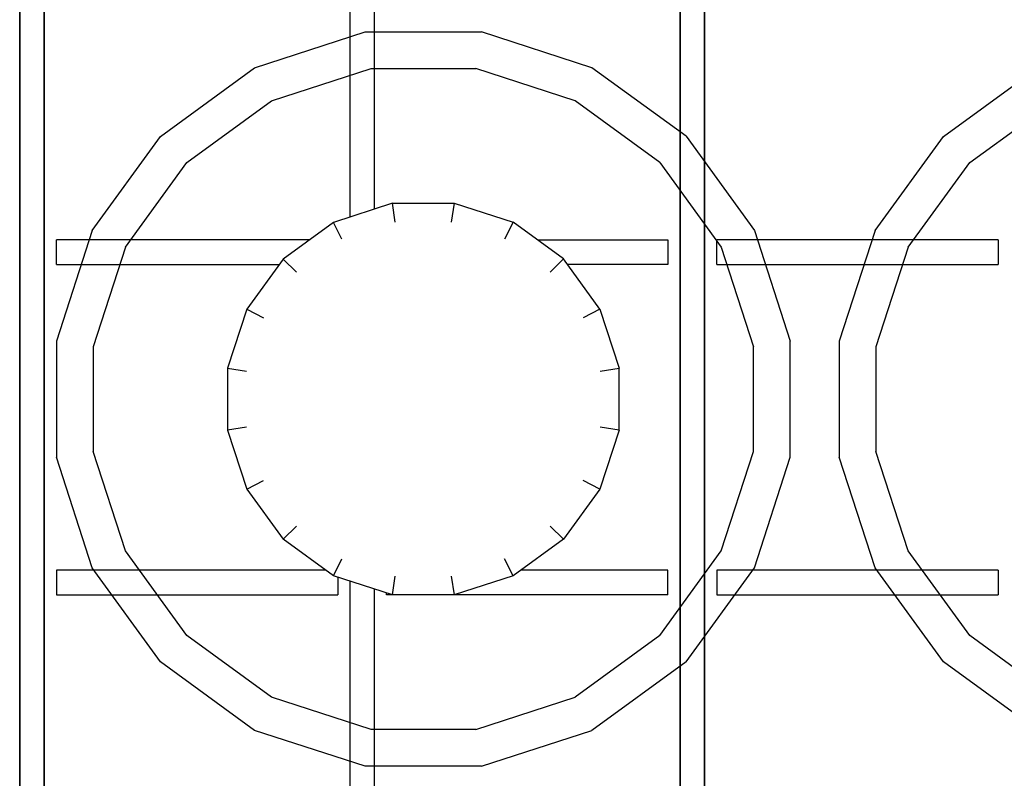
# Model space of a CAD drawing. Header units: millimetres. Extents: x 0 to 40100, y 0 to 29075.
# Tile 45 of 119: x 8805 to 8886, y 25412 to 25474. Entities that reach past the tile are written whole.
import ezdxf

# ---------------------------------------------------------------- set-up
doc = ezdxf.new("R2010")
doc.units = ezdxf.units.MM
doc.header["$MEASUREMENT"] = 0
doc.linetypes.add('AUSGEZOGEN', pattern=[0, 0])
doc.layers.get('0').update_dxf_attribs({"linetype": 'CONTINUOUS'})
doc.layers.add('ibmp_KT_Geräte-bauseits', color=7, linetype='AUSGEZOGEN', true_color=0x008000)
doc.styles.get("Standard").update_dxf_attribs({"font": 'TXT.SHX'})

# ---------------------------------------------------------------- blocks, each defined once
blk = doc.blocks.new('BLOCK_00415')
at = {"layer": 'ibmp_KT_Geräte-bauseits', "color": 0, "linetype": 'AUSGEZOGEN', "true_color": 0x000000}
for p, q in [((8805.1, 25725.1), (8805.1, 25347.1)), ((8807.1, 25347.1), (8807.1, 25725.1)), ((8859.1, 25725.1), (8859.1, 25347.1)), ((8861.1, 25347.1), (8861.1, 25725.1)), ((8832.1, 25490.22), (8832.1, 25457.96)), ((8834.1, 25458.62), (8834.1, 25489.58)), ((8824.31, 25470.16), (8833.35, 25473.1)), ((8833.35, 25473.1), (8842.85, 25473.1)), ((8851.89, 25470.16), (8842.85, 25473.1)), ((8816.62, 25464.56), (8824.31, 25470.16)), ((8825.69, 25467.46), (8833.83, 25470.1)), ((8833.83, 25470.1), (8842.38, 25470.1)), ((8850.51, 25467.46), (8842.38, 25470.1)), ((8859.58, 25464.58), (8851.89, 25470.16)), ((8880.62, 25464.56), (8888.31, 25470.16)), ((8818.77, 25462.42), (8825.69, 25467.46)), ((8857.43, 25462.44), (8850.51, 25467.46)), ((8882.77, 25462.42), (8889.69, 25467.46)), ((8859.58, 25464.58), (8865.17, 25456.88)), ((8811.03, 25456.88), (8816.62, 25464.56)), ((8875.03, 25456.88), (8880.62, 25464.56)), ((8813.74, 25455.5), (8818.77, 25462.42)), ((8857.43, 25462.44), (8862.46, 25455.5)), ((8877.74, 25455.5), (8882.77, 25462.42)), ((8835.57, 25459.1), (8830.75, 25457.52)), ((8835.81, 25457.56), (8835.57, 25459.1)), ((8835.57, 25459.1), (8840.63, 25459.1)), ((8840.63, 25459.1), (8840.39, 25457.56)), ((8840.63, 25459.1), (8845.45, 25457.54)), ((8830.75, 25457.52), (8826.64, 25454.54)), ((8831.45, 25456.16), (8830.75, 25457.52)), ((8845.45, 25457.54), (8844.75, 25456.16)), ((8849.56, 25454.56), (8845.45, 25457.54)), ((8811.03, 25456.88), (8808.1, 25447.84)), ((8865.17, 25456.88), (8868.1, 25447.84)), ((8875.03, 25456.88), (8872.1, 25447.84)), ((8808.1, 25454.1), (8808.1, 25456.1)), ((8828.78, 25456.1), (8808.1, 25456.1)), ((8847.44, 25456.1), (8858.1, 25456.1)), ((8858.1, 25456.1), (8858.1, 25454.1)), ((8862.1, 25454.1), (8862.1, 25456.1)), ((8885.1, 25456.1), (8862.1, 25456.1)), ((8885.1, 25456.1), (8885.1, 25454.1)), ((8813.74, 25455.5), (8811.1, 25447.36)), ((8862.46, 25455.5), (8865.1, 25447.36)), ((8877.74, 25455.5), (8875.1, 25447.36)), ((8826.64, 25454.54), (8823.66, 25450.44)), ((8826.64, 25454.54), (8827.73, 25453.46)), ((8849.56, 25454.56), (8848.47, 25453.46)), ((8852.54, 25450.44), (8849.56, 25454.56)), ((8808.1, 25454.1), (8826.31, 25454.1)), ((8858.1, 25454.1), (8849.89, 25454.1)), ((8862.1, 25454.1), (8885.1, 25454.1)), ((8823.66, 25450.44), (8822.1, 25445.62)), ((8823.66, 25450.44), (8825.04, 25449.74)), ((8852.54, 25450.44), (8851.16, 25449.74)), ((8852.54, 25450.44), (8854.1, 25445.62)), ((8808.1, 25447.84), (8808.1, 25438.34)), ((8868.1, 25438.34), (8868.1, 25447.84)), ((8872.1, 25447.84), (8872.1, 25438.34)), ((8811.1, 25447.36), (8811.1, 25438.82)), ((8865.1, 25438.82), (8865.1, 25447.36)), ((8875.1, 25447.36), (8875.1, 25438.82)), ((8822.1, 25445.62), (8823.63, 25445.38)), ((8822.1, 25445.62), (8822.1, 25440.56)), ((8852.57, 25445.38), (8854.1, 25445.62)), ((8854.1, 25440.56), (8854.1, 25445.62)), ((8823.63, 25440.8), (8822.1, 25440.56)), ((8822.1, 25440.56), (8823.67, 25435.74)), ((8854.1, 25440.56), (8852.54, 25435.74)), ((8854.1, 25440.56), (8852.57, 25440.8)), ((8813.74, 25430.68), (8811.1, 25438.82)), ((8862.46, 25430.68), (8865.1, 25438.82)), ((8877.74, 25430.68), (8875.1, 25438.82)), ((8811.03, 25429.3), (8808.1, 25438.34)), ((8865.17, 25429.3), (8868.1, 25438.34)), ((8875.03, 25429.3), (8872.1, 25438.34)), ((8823.67, 25435.74), (8825.04, 25436.44)), ((8852.54, 25435.74), (8851.16, 25436.44)), ((8823.67, 25435.74), (8826.65, 25431.64)), ((8852.54, 25435.74), (8849.56, 25431.64)), ((8826.65, 25431.64), (8827.74, 25432.72)), ((8848.47, 25432.72), (8849.56, 25431.64)), ((8830.75, 25428.66), (8826.65, 25431.64)), ((8849.56, 25431.64), (8845.45, 25428.66)), ((8813.75, 25430.68), (8813.74, 25430.68)), ((8818.77, 25423.76), (8813.74, 25430.68)), ((8830.75, 25428.66), (8831.45, 25430.04)), ((8845.45, 25428.66), (8844.75, 25430.04)), ((8857.43, 25423.76), (8862.46, 25430.68)), ((8877.75, 25430.68), (8877.74, 25430.68)), ((8882.77, 25423.76), (8877.74, 25430.68)), ((8811.04, 25429.3), (8811.03, 25429.3)), ((8816.62, 25421.62), (8811.03, 25429.3)), ((8859.58, 25421.62), (8865.17, 25429.3)), ((8875.04, 25429.3), (8875.03, 25429.3)), ((8880.62, 25421.62), (8875.03, 25429.3)), ((8808.1, 25429.1), (8808.1, 25427.1)), ((8830.14, 25429.1), (8808.1, 25429.1)), ((8835.57, 25427.1), (8830.75, 25428.66)), ((8831.1, 25428.54), (8831.1, 25427.1)), ((8835.57, 25427.1), (8835.81, 25428.62)), ((8840.39, 25428.62), (8840.63, 25427.1)), ((8845.45, 25428.66), (8840.63, 25427.1)), ((8858.1, 25429.1), (8846.06, 25429.1)), ((8858.1, 25427.1), (8858.1, 25429.1)), ((8862.1, 25429.1), (8862.1, 25427.1)), ((8885.1, 25429.1), (8862.1, 25429.1)), ((8885.1, 25429.1), (8885.1, 25427.1)), ((8832.1, 25428.22), (8832.1, 25395.96)), ((8834.1, 25396.62), (8834.1, 25427.58)), ((8808.1, 25427.1), (8831.1, 25427.1)), ((8835.1, 25427.1), (8835.1, 25427.24)), ((8858.1, 25427.1), (8835.1, 25427.1)), ((8862.1, 25427.1), (8885.1, 25427.1)), ((8818.77, 25423.76), (8818.78, 25423.76)), ((8825.69, 25418.72), (8818.77, 25423.76)), ((8857.43, 25423.76), (8850.51, 25418.72)), ((8882.77, 25423.76), (8882.78, 25423.76)), ((8889.69, 25418.72), (8882.77, 25423.76)), ((8816.62, 25421.62), (8816.63, 25421.62)), ((8824.31, 25416.02), (8816.62, 25421.62)), ((8859.58, 25421.62), (8851.89, 25416.02)), ((8880.62, 25421.62), (8880.63, 25421.62)), ((8888.31, 25416.02), (8880.62, 25421.62)), ((8833.83, 25416.1), (8825.69, 25418.72)), ((8842.38, 25416.1), (8850.51, 25418.72)), ((8833.35, 25413.1), (8824.31, 25416.02)), ((8842.38, 25416.1), (8833.83, 25416.1)), ((8842.85, 25413.1), (8851.89, 25416.02)), ((8842.85, 25413.1), (8833.35, 25413.1))]:
    blk.add_line(p, q, dxfattribs=at)
at = {"color": 0, "true_color": 0x000000}
blk.add_attdef('', (0, 0), '', height=1, dxfattribs=at)
blk = doc.blocks.new('BLOCK_00416')
at = {"layer": 'ibmp_KT_Geräte-bauseits', "color": 0, "linetype": 'AUSGEZOGEN', "true_color": 0x000000}
for p, q in [((8805.1, 25347.1), (8805.1, 25725.1)), ((8807.1, 25725.1), (8807.1, 25347.1)), ((8859.1, 25347.1), (8859.1, 25725.1)), ((8861.1, 25725.1), (8861.1, 25347.1)), ((8832.1, 25490.22), (8832.1, 25457.96)), ((8834.1, 25458.62), (8834.1, 25489.58)), ((8824.31, 25470.16), (8833.35, 25473.1)), ((8833.35, 25473.1), (8842.85, 25473.1)), ((8851.89, 25470.16), (8842.85, 25473.1)), ((8816.62, 25464.56), (8824.31, 25470.16)), ((8825.69, 25467.46), (8833.83, 25470.1)), ((8833.83, 25470.1), (8842.38, 25470.1)), ((8850.51, 25467.46), (8842.38, 25470.1)), ((8859.58, 25464.58), (8851.89, 25470.16)), ((8880.62, 25464.56), (8888.31, 25470.16)), ((8818.77, 25462.42), (8825.69, 25467.46)), ((8857.43, 25462.44), (8850.51, 25467.46)), ((8882.77, 25462.42), (8889.69, 25467.46)), ((8859.58, 25464.58), (8865.17, 25456.88)), ((8811.03, 25456.88), (8816.62, 25464.56)), ((8875.03, 25456.88), (8880.62, 25464.56)), ((8813.74, 25455.5), (8818.77, 25462.42)), ((8857.43, 25462.44), (8862.46, 25455.5)), ((8877.74, 25455.5), (8882.77, 25462.42)), ((8835.57, 25459.1), (8830.75, 25457.52)), ((8835.81, 25457.56), (8835.57, 25459.1)), ((8835.57, 25459.1), (8840.63, 25459.1)), ((8840.63, 25459.1), (8840.39, 25457.56)), ((8840.63, 25459.1), (8845.45, 25457.54)), ((8830.75, 25457.52), (8826.64, 25454.54)), ((8831.45, 25456.16), (8830.75, 25457.52)), ((8845.45, 25457.54), (8844.75, 25456.16)), ((8849.56, 25454.56), (8845.45, 25457.54)), ((8811.03, 25456.88), (8808.1, 25447.84)), ((8865.17, 25456.88), (8868.1, 25447.84)), ((8875.03, 25456.88), (8872.1, 25447.84)), ((8808.1, 25454.1), (8808.1, 25456.1)), ((8828.78, 25456.1), (8808.1, 25456.1)), ((8847.44, 25456.1), (8858.1, 25456.1)), ((8858.1, 25456.1), (8858.1, 25454.1)), ((8862.1, 25454.1), (8862.1, 25456.1)), ((8885.1, 25456.1), (8862.1, 25456.1)), ((8885.1, 25456.1), (8885.1, 25454.1)), ((8813.74, 25455.5), (8811.1, 25447.36)), ((8862.46, 25455.5), (8865.1, 25447.36)), ((8877.74, 25455.5), (8875.1, 25447.36)), ((8826.64, 25454.54), (8823.66, 25450.44)), ((8826.64, 25454.54), (8827.73, 25453.46)), ((8849.56, 25454.56), (8848.47, 25453.46)), ((8852.54, 25450.44), (8849.56, 25454.56)), ((8808.1, 25454.1), (8826.31, 25454.1)), ((8858.1, 25454.1), (8849.89, 25454.1)), ((8862.1, 25454.1), (8885.1, 25454.1)), ((8823.66, 25450.44), (8822.1, 25445.62)), ((8823.66, 25450.44), (8825.04, 25449.74)), ((8852.54, 25450.44), (8851.16, 25449.74)), ((8852.54, 25450.44), (8854.1, 25445.62)), ((8808.1, 25447.84), (8808.1, 25438.34)), ((8868.1, 25438.34), (8868.1, 25447.84)), ((8872.1, 25447.84), (8872.1, 25438.34)), ((8811.1, 25447.36), (8811.1, 25438.82)), ((8865.1, 25438.82), (8865.1, 25447.36)), ((8875.1, 25447.36), (8875.1, 25438.82)), ((8822.1, 25445.62), (8823.63, 25445.38)), ((8822.1, 25445.62), (8822.1, 25440.56)), ((8852.57, 25445.38), (8854.1, 25445.62)), ((8854.1, 25440.56), (8854.1, 25445.62)), ((8823.63, 25440.8), (8822.1, 25440.56)), ((8822.1, 25440.56), (8823.67, 25435.74)), ((8854.1, 25440.56), (8852.54, 25435.74)), ((8854.1, 25440.56), (8852.57, 25440.8)), ((8813.74, 25430.68), (8811.1, 25438.82)), ((8862.46, 25430.68), (8865.1, 25438.82)), ((8877.74, 25430.68), (8875.1, 25438.82)), ((8811.03, 25429.3), (8808.1, 25438.34)), ((8865.17, 25429.3), (8868.1, 25438.34)), ((8875.03, 25429.3), (8872.1, 25438.34)), ((8823.67, 25435.74), (8825.04, 25436.44)), ((8852.54, 25435.74), (8851.16, 25436.44)), ((8823.67, 25435.74), (8826.65, 25431.64)), ((8852.54, 25435.74), (8849.56, 25431.64)), ((8826.65, 25431.64), (8827.74, 25432.72)), ((8848.47, 25432.72), (8849.56, 25431.64)), ((8830.75, 25428.66), (8826.65, 25431.64)), ((8849.56, 25431.64), (8845.45, 25428.66)), ((8813.75, 25430.68), (8813.74, 25430.68)), ((8818.77, 25423.76), (8813.74, 25430.68)), ((8830.75, 25428.66), (8831.45, 25430.04)), ((8845.45, 25428.66), (8844.75, 25430.04)), ((8857.43, 25423.76), (8862.46, 25430.68)), ((8877.75, 25430.68), (8877.74, 25430.68)), ((8882.77, 25423.76), (8877.74, 25430.68)), ((8811.04, 25429.3), (8811.03, 25429.3)), ((8816.62, 25421.62), (8811.03, 25429.3)), ((8859.58, 25421.62), (8865.17, 25429.3)), ((8875.04, 25429.3), (8875.03, 25429.3)), ((8880.62, 25421.62), (8875.03, 25429.3)), ((8808.1, 25429.1), (8808.1, 25427.1)), ((8830.14, 25429.1), (8808.1, 25429.1)), ((8835.57, 25427.1), (8830.75, 25428.66)), ((8831.1, 25428.54), (8831.1, 25427.1)), ((8835.57, 25427.1), (8835.81, 25428.62)), ((8840.39, 25428.62), (8840.63, 25427.1)), ((8845.45, 25428.66), (8840.63, 25427.1)), ((8858.1, 25429.1), (8846.06, 25429.1)), ((8858.1, 25427.1), (8858.1, 25429.1)), ((8862.1, 25429.1), (8862.1, 25427.1)), ((8885.1, 25429.1), (8862.1, 25429.1)), ((8885.1, 25429.1), (8885.1, 25427.1)), ((8832.1, 25428.22), (8832.1, 25395.96)), ((8834.1, 25396.62), (8834.1, 25427.58)), ((8808.1, 25427.1), (8831.1, 25427.1)), ((8835.1, 25427.1), (8835.1, 25427.24)), ((8858.1, 25427.1), (8835.1, 25427.1)), ((8862.1, 25427.1), (8885.1, 25427.1)), ((8818.77, 25423.76), (8818.78, 25423.76)), ((8825.69, 25418.72), (8818.77, 25423.76)), ((8857.43, 25423.76), (8850.51, 25418.72)), ((8882.77, 25423.76), (8882.78, 25423.76)), ((8889.69, 25418.72), (8882.77, 25423.76)), ((8816.62, 25421.62), (8816.63, 25421.62)), ((8824.31, 25416.02), (8816.62, 25421.62)), ((8859.58, 25421.62), (8851.89, 25416.02)), ((8880.62, 25421.62), (8880.63, 25421.62)), ((8888.31, 25416.02), (8880.62, 25421.62)), ((8833.83, 25416.1), (8825.69, 25418.72)), ((8842.38, 25416.1), (8850.51, 25418.72)), ((8833.35, 25413.1), (8824.31, 25416.02)), ((8842.38, 25416.1), (8833.83, 25416.1)), ((8842.85, 25413.1), (8851.89, 25416.02)), ((8842.85, 25413.1), (8833.35, 25413.1))]:
    blk.add_line(p, q, dxfattribs=at)
at = {"color": 0, "true_color": 0x000000}
blk.add_attdef('', (0, 0), '', height=1, dxfattribs=at)
blk = doc.blocks.new('BLOCK_00417')
at = {"layer": 'ibmp_KT_Geräte-bauseits', "color": 0, "linetype": 'AUSGEZOGEN', "true_color": 0x000000}
for p, q in [((8805.1, 25347.1), (8805.1, 25725.1)), ((8807.1, 25725.1), (8807.1, 25347.1)), ((8859.1, 25347.1), (8859.1, 25725.1)), ((8861.1, 25725.1), (8861.1, 25347.1)), ((8832.1, 25490.22), (8832.1, 25457.96)), ((8834.1, 25458.62), (8834.1, 25489.58)), ((8824.31, 25470.16), (8833.35, 25473.1)), ((8833.35, 25473.1), (8842.85, 25473.1)), ((8851.89, 25470.16), (8842.85, 25473.1)), ((8816.62, 25464.56), (8824.31, 25470.16)), ((8825.69, 25467.46), (8833.83, 25470.1)), ((8833.83, 25470.1), (8842.38, 25470.1)), ((8850.51, 25467.46), (8842.38, 25470.1)), ((8859.58, 25464.58), (8851.89, 25470.16)), ((8880.62, 25464.56), (8888.31, 25470.16)), ((8818.77, 25462.42), (8825.69, 25467.46)), ((8857.43, 25462.44), (8850.51, 25467.46)), ((8882.77, 25462.42), (8889.69, 25467.46)), ((8859.58, 25464.58), (8865.17, 25456.88)), ((8811.03, 25456.88), (8816.62, 25464.56)), ((8875.03, 25456.88), (8880.62, 25464.56)), ((8813.74, 25455.5), (8818.77, 25462.42)), ((8857.43, 25462.44), (8862.46, 25455.5)), ((8877.74, 25455.5), (8882.77, 25462.42)), ((8835.57, 25459.1), (8830.75, 25457.52)), ((8835.81, 25457.56), (8835.57, 25459.1)), ((8835.57, 25459.1), (8840.63, 25459.1)), ((8840.63, 25459.1), (8840.39, 25457.56)), ((8840.63, 25459.1), (8845.45, 25457.54)), ((8830.75, 25457.52), (8826.64, 25454.54)), ((8831.45, 25456.16), (8830.75, 25457.52)), ((8845.45, 25457.54), (8844.75, 25456.16)), ((8849.56, 25454.56), (8845.45, 25457.54)), ((8811.03, 25456.88), (8808.1, 25447.84)), ((8865.17, 25456.88), (8868.1, 25447.84)), ((8875.03, 25456.88), (8872.1, 25447.84)), ((8808.1, 25454.1), (8808.1, 25456.1)), ((8828.78, 25456.1), (8808.1, 25456.1)), ((8847.44, 25456.1), (8858.1, 25456.1)), ((8858.1, 25456.1), (8858.1, 25454.1)), ((8862.1, 25454.1), (8862.1, 25456.1)), ((8885.1, 25456.1), (8862.1, 25456.1)), ((8885.1, 25456.1), (8885.1, 25454.1)), ((8813.74, 25455.5), (8811.1, 25447.36)), ((8862.46, 25455.5), (8865.1, 25447.36)), ((8877.74, 25455.5), (8875.1, 25447.36)), ((8826.64, 25454.54), (8823.66, 25450.44)), ((8826.64, 25454.54), (8827.73, 25453.46)), ((8849.56, 25454.56), (8848.47, 25453.46)), ((8852.54, 25450.44), (8849.56, 25454.56)), ((8808.1, 25454.1), (8826.31, 25454.1)), ((8858.1, 25454.1), (8849.89, 25454.1)), ((8862.1, 25454.1), (8885.1, 25454.1)), ((8823.66, 25450.44), (8822.1, 25445.62)), ((8823.66, 25450.44), (8825.04, 25449.74)), ((8852.54, 25450.44), (8851.16, 25449.74)), ((8852.54, 25450.44), (8854.1, 25445.62)), ((8808.1, 25447.84), (8808.1, 25438.34)), ((8868.1, 25438.34), (8868.1, 25447.84)), ((8872.1, 25447.84), (8872.1, 25438.34)), ((8811.1, 25447.36), (8811.1, 25438.82)), ((8865.1, 25438.82), (8865.1, 25447.36)), ((8875.1, 25447.36), (8875.1, 25438.82)), ((8822.1, 25445.62), (8823.63, 25445.38)), ((8822.1, 25445.62), (8822.1, 25440.56)), ((8852.57, 25445.38), (8854.1, 25445.62)), ((8854.1, 25440.56), (8854.1, 25445.62)), ((8823.63, 25440.8), (8822.1, 25440.56)), ((8822.1, 25440.56), (8823.67, 25435.74)), ((8854.1, 25440.56), (8852.54, 25435.74)), ((8854.1, 25440.56), (8852.57, 25440.8)), ((8813.74, 25430.68), (8811.1, 25438.82)), ((8862.46, 25430.68), (8865.1, 25438.82)), ((8877.74, 25430.68), (8875.1, 25438.82)), ((8811.03, 25429.3), (8808.1, 25438.34)), ((8865.17, 25429.3), (8868.1, 25438.34)), ((8875.03, 25429.3), (8872.1, 25438.34)), ((8823.67, 25435.74), (8825.04, 25436.44)), ((8852.54, 25435.74), (8851.16, 25436.44)), ((8823.67, 25435.74), (8826.65, 25431.64)), ((8852.54, 25435.74), (8849.56, 25431.64)), ((8826.65, 25431.64), (8827.74, 25432.72)), ((8848.47, 25432.72), (8849.56, 25431.64)), ((8830.75, 25428.66), (8826.65, 25431.64)), ((8849.56, 25431.64), (8845.45, 25428.66)), ((8813.75, 25430.68), (8813.74, 25430.68)), ((8818.77, 25423.76), (8813.74, 25430.68)), ((8830.75, 25428.66), (8831.45, 25430.04)), ((8845.45, 25428.66), (8844.75, 25430.04)), ((8857.43, 25423.76), (8862.46, 25430.68)), ((8877.75, 25430.68), (8877.74, 25430.68)), ((8882.77, 25423.76), (8877.74, 25430.68)), ((8811.04, 25429.3), (8811.03, 25429.3)), ((8816.62, 25421.62), (8811.03, 25429.3)), ((8859.58, 25421.62), (8865.17, 25429.3)), ((8875.04, 25429.3), (8875.03, 25429.3)), ((8880.62, 25421.62), (8875.03, 25429.3)), ((8808.1, 25429.1), (8808.1, 25427.1)), ((8830.14, 25429.1), (8808.1, 25429.1)), ((8835.57, 25427.1), (8830.75, 25428.66)), ((8831.1, 25428.54), (8831.1, 25427.1)), ((8835.57, 25427.1), (8835.81, 25428.62)), ((8840.39, 25428.62), (8840.63, 25427.1)), ((8845.45, 25428.66), (8840.63, 25427.1)), ((8858.1, 25429.1), (8846.06, 25429.1)), ((8858.1, 25427.1), (8858.1, 25429.1)), ((8862.1, 25429.1), (8862.1, 25427.1)), ((8885.1, 25429.1), (8862.1, 25429.1)), ((8885.1, 25429.1), (8885.1, 25427.1)), ((8832.1, 25428.22), (8832.1, 25395.96)), ((8834.1, 25396.62), (8834.1, 25427.58)), ((8808.1, 25427.1), (8831.1, 25427.1)), ((8835.1, 25427.1), (8835.1, 25427.24)), ((8858.1, 25427.1), (8835.1, 25427.1)), ((8862.1, 25427.1), (8885.1, 25427.1)), ((8818.77, 25423.76), (8818.78, 25423.76)), ((8825.69, 25418.72), (8818.77, 25423.76)), ((8857.43, 25423.76), (8850.51, 25418.72)), ((8882.77, 25423.76), (8882.78, 25423.76)), ((8889.69, 25418.72), (8882.77, 25423.76)), ((8816.62, 25421.62), (8816.63, 25421.62)), ((8824.31, 25416.02), (8816.62, 25421.62)), ((8859.58, 25421.62), (8851.89, 25416.02)), ((8880.62, 25421.62), (8880.63, 25421.62)), ((8888.31, 25416.02), (8880.62, 25421.62)), ((8833.83, 25416.1), (8825.69, 25418.72)), ((8842.38, 25416.1), (8850.51, 25418.72)), ((8833.35, 25413.1), (8824.31, 25416.02)), ((8842.38, 25416.1), (8833.83, 25416.1)), ((8842.85, 25413.1), (8851.89, 25416.02)), ((8842.85, 25413.1), (8833.35, 25413.1))]:
    blk.add_line(p, q, dxfattribs=at)
at = {"color": 0, "true_color": 0x000000}
blk.add_attdef('', (0, 0), '', height=1, dxfattribs=at)
blk = doc.blocks.new('BLOCK_00418')
at = {"layer": 'ibmp_KT_Geräte-bauseits', "color": 0, "linetype": 'AUSGEZOGEN', "true_color": 0x000000}
for p, q in [((8805.1, 25347.1), (8805.1, 25725.1)), ((8807.1, 25725.1), (8807.1, 25347.1)), ((8859.1, 25347.1), (8859.1, 25725.1)), ((8861.1, 25725.1), (8861.1, 25347.1)), ((8832.1, 25490.22), (8832.1, 25457.96)), ((8834.1, 25458.62), (8834.1, 25489.58)), ((8824.31, 25470.16), (8833.35, 25473.1)), ((8833.35, 25473.1), (8842.85, 25473.1)), ((8851.89, 25470.16), (8842.85, 25473.1)), ((8816.62, 25464.56), (8824.31, 25470.16)), ((8825.69, 25467.46), (8833.83, 25470.1)), ((8833.83, 25470.1), (8842.38, 25470.1)), ((8850.51, 25467.46), (8842.38, 25470.1)), ((8859.58, 25464.58), (8851.89, 25470.16)), ((8880.62, 25464.56), (8888.31, 25470.16)), ((8818.77, 25462.42), (8825.69, 25467.46)), ((8857.43, 25462.44), (8850.51, 25467.46)), ((8882.77, 25462.42), (8889.69, 25467.46)), ((8859.58, 25464.58), (8865.17, 25456.88)), ((8811.03, 25456.88), (8816.62, 25464.56)), ((8875.03, 25456.88), (8880.62, 25464.56)), ((8813.74, 25455.5), (8818.77, 25462.42)), ((8857.43, 25462.44), (8862.46, 25455.5)), ((8877.74, 25455.5), (8882.77, 25462.42)), ((8835.57, 25459.1), (8830.75, 25457.52)), ((8835.81, 25457.56), (8835.57, 25459.1)), ((8835.57, 25459.1), (8840.63, 25459.1)), ((8840.63, 25459.1), (8840.39, 25457.56)), ((8840.63, 25459.1), (8845.45, 25457.54)), ((8830.75, 25457.52), (8826.64, 25454.54)), ((8831.45, 25456.16), (8830.75, 25457.52)), ((8845.45, 25457.54), (8844.75, 25456.16)), ((8849.56, 25454.56), (8845.45, 25457.54)), ((8811.03, 25456.88), (8808.1, 25447.84)), ((8865.17, 25456.88), (8868.1, 25447.84)), ((8875.03, 25456.88), (8872.1, 25447.84)), ((8808.1, 25454.1), (8808.1, 25456.1)), ((8828.78, 25456.1), (8808.1, 25456.1)), ((8847.44, 25456.1), (8858.1, 25456.1)), ((8858.1, 25456.1), (8858.1, 25454.1)), ((8862.1, 25454.1), (8862.1, 25456.1)), ((8885.1, 25456.1), (8862.1, 25456.1)), ((8885.1, 25456.1), (8885.1, 25454.1)), ((8813.74, 25455.5), (8811.1, 25447.36)), ((8862.46, 25455.5), (8865.1, 25447.36)), ((8877.74, 25455.5), (8875.1, 25447.36)), ((8826.64, 25454.54), (8823.66, 25450.44)), ((8826.64, 25454.54), (8827.73, 25453.46)), ((8849.56, 25454.56), (8848.47, 25453.46)), ((8852.54, 25450.44), (8849.56, 25454.56)), ((8808.1, 25454.1), (8826.31, 25454.1)), ((8858.1, 25454.1), (8849.89, 25454.1)), ((8862.1, 25454.1), (8885.1, 25454.1)), ((8823.66, 25450.44), (8822.1, 25445.62)), ((8823.66, 25450.44), (8825.04, 25449.74)), ((8852.54, 25450.44), (8851.16, 25449.74)), ((8852.54, 25450.44), (8854.1, 25445.62)), ((8808.1, 25447.84), (8808.1, 25438.34)), ((8868.1, 25438.34), (8868.1, 25447.84)), ((8872.1, 25447.84), (8872.1, 25438.34)), ((8811.1, 25447.36), (8811.1, 25438.82)), ((8865.1, 25438.82), (8865.1, 25447.36)), ((8875.1, 25447.36), (8875.1, 25438.82)), ((8822.1, 25445.62), (8823.63, 25445.38)), ((8822.1, 25445.62), (8822.1, 25440.56)), ((8852.57, 25445.38), (8854.1, 25445.62)), ((8854.1, 25440.56), (8854.1, 25445.62)), ((8823.63, 25440.8), (8822.1, 25440.56)), ((8822.1, 25440.56), (8823.67, 25435.74)), ((8854.1, 25440.56), (8852.54, 25435.74)), ((8854.1, 25440.56), (8852.57, 25440.8)), ((8813.74, 25430.68), (8811.1, 25438.82)), ((8862.46, 25430.68), (8865.1, 25438.82)), ((8877.74, 25430.68), (8875.1, 25438.82)), ((8811.03, 25429.3), (8808.1, 25438.34)), ((8865.17, 25429.3), (8868.1, 25438.34)), ((8875.03, 25429.3), (8872.1, 25438.34)), ((8823.67, 25435.74), (8825.04, 25436.44)), ((8852.54, 25435.74), (8851.16, 25436.44)), ((8823.67, 25435.74), (8826.65, 25431.64)), ((8852.54, 25435.74), (8849.56, 25431.64)), ((8826.65, 25431.64), (8827.74, 25432.72)), ((8848.47, 25432.72), (8849.56, 25431.64)), ((8830.75, 25428.66), (8826.65, 25431.64)), ((8849.56, 25431.64), (8845.45, 25428.66)), ((8813.75, 25430.68), (8813.74, 25430.68)), ((8818.77, 25423.76), (8813.74, 25430.68)), ((8830.75, 25428.66), (8831.45, 25430.04)), ((8845.45, 25428.66), (8844.75, 25430.04)), ((8857.43, 25423.76), (8862.46, 25430.68)), ((8877.75, 25430.68), (8877.74, 25430.68)), ((8882.77, 25423.76), (8877.74, 25430.68)), ((8811.04, 25429.3), (8811.03, 25429.3)), ((8816.62, 25421.62), (8811.03, 25429.3)), ((8859.58, 25421.62), (8865.17, 25429.3)), ((8875.04, 25429.3), (8875.03, 25429.3)), ((8880.62, 25421.62), (8875.03, 25429.3)), ((8808.1, 25429.1), (8808.1, 25427.1)), ((8830.14, 25429.1), (8808.1, 25429.1)), ((8835.57, 25427.1), (8830.75, 25428.66)), ((8831.1, 25428.54), (8831.1, 25427.1)), ((8835.57, 25427.1), (8835.81, 25428.62)), ((8840.39, 25428.62), (8840.63, 25427.1)), ((8845.45, 25428.66), (8840.63, 25427.1)), ((8858.1, 25429.1), (8846.06, 25429.1)), ((8858.1, 25427.1), (8858.1, 25429.1)), ((8862.1, 25429.1), (8862.1, 25427.1)), ((8885.1, 25429.1), (8862.1, 25429.1)), ((8885.1, 25429.1), (8885.1, 25427.1)), ((8832.1, 25428.22), (8832.1, 25395.96)), ((8834.1, 25396.62), (8834.1, 25427.58)), ((8808.1, 25427.1), (8831.1, 25427.1)), ((8835.1, 25427.1), (8835.1, 25427.24)), ((8858.1, 25427.1), (8835.1, 25427.1)), ((8862.1, 25427.1), (8885.1, 25427.1)), ((8818.77, 25423.76), (8818.78, 25423.76)), ((8825.69, 25418.72), (8818.77, 25423.76)), ((8857.43, 25423.76), (8850.51, 25418.72)), ((8882.77, 25423.76), (8882.78, 25423.76)), ((8889.69, 25418.72), (8882.77, 25423.76)), ((8816.62, 25421.62), (8816.63, 25421.62)), ((8824.31, 25416.02), (8816.62, 25421.62)), ((8859.58, 25421.62), (8851.89, 25416.02)), ((8880.62, 25421.62), (8880.63, 25421.62)), ((8888.31, 25416.02), (8880.62, 25421.62)), ((8833.83, 25416.1), (8825.69, 25418.72)), ((8842.38, 25416.1), (8850.51, 25418.72)), ((8833.35, 25413.1), (8824.31, 25416.02)), ((8842.38, 25416.1), (8833.83, 25416.1)), ((8842.85, 25413.1), (8851.89, 25416.02)), ((8842.85, 25413.1), (8833.35, 25413.1))]:
    blk.add_line(p, q, dxfattribs=at)
at = {"color": 0, "true_color": 0x000000}
blk.add_attdef('', (0, 0), '', height=1, dxfattribs=at)
blk = doc.blocks.new('BLOCK_00419')
at = {"layer": 'ibmp_KT_Geräte-bauseits', "color": 0, "linetype": 'AUSGEZOGEN', "true_color": 0x000000}
for p, q in [((8805.1, 25347.1), (8805.1, 25725.1)), ((8807.1, 25725.1), (8807.1, 25347.1)), ((8859.1, 25347.1), (8859.1, 25725.1)), ((8861.1, 25725.1), (8861.1, 25347.1)), ((8832.1, 25490.22), (8832.1, 25457.96)), ((8834.1, 25458.62), (8834.1, 25489.58)), ((8824.31, 25470.16), (8833.35, 25473.1)), ((8833.35, 25473.1), (8842.85, 25473.1)), ((8851.89, 25470.16), (8842.85, 25473.1)), ((8816.62, 25464.56), (8824.31, 25470.16)), ((8825.69, 25467.46), (8833.83, 25470.1)), ((8833.83, 25470.1), (8842.38, 25470.1)), ((8850.51, 25467.46), (8842.38, 25470.1)), ((8859.58, 25464.58), (8851.89, 25470.16)), ((8880.62, 25464.56), (8888.31, 25470.16)), ((8818.77, 25462.42), (8825.69, 25467.46)), ((8857.43, 25462.44), (8850.51, 25467.46)), ((8882.77, 25462.42), (8889.69, 25467.46)), ((8859.58, 25464.58), (8865.17, 25456.88)), ((8811.03, 25456.88), (8816.62, 25464.56)), ((8875.03, 25456.88), (8880.62, 25464.56)), ((8813.74, 25455.5), (8818.77, 25462.42)), ((8857.43, 25462.44), (8862.46, 25455.5)), ((8877.74, 25455.5), (8882.77, 25462.42)), ((8835.57, 25459.1), (8830.75, 25457.52)), ((8835.81, 25457.56), (8835.57, 25459.1)), ((8835.57, 25459.1), (8840.63, 25459.1)), ((8840.63, 25459.1), (8840.39, 25457.56)), ((8840.63, 25459.1), (8845.45, 25457.54)), ((8830.75, 25457.52), (8826.64, 25454.54)), ((8831.45, 25456.16), (8830.75, 25457.52)), ((8845.45, 25457.54), (8844.75, 25456.16)), ((8849.56, 25454.56), (8845.45, 25457.54)), ((8811.03, 25456.88), (8808.1, 25447.84)), ((8865.17, 25456.88), (8868.1, 25447.84)), ((8875.03, 25456.88), (8872.1, 25447.84)), ((8808.1, 25454.1), (8808.1, 25456.1)), ((8828.78, 25456.1), (8808.1, 25456.1)), ((8847.44, 25456.1), (8858.1, 25456.1)), ((8858.1, 25456.1), (8858.1, 25454.1)), ((8862.1, 25454.1), (8862.1, 25456.1)), ((8885.1, 25456.1), (8862.1, 25456.1)), ((8885.1, 25456.1), (8885.1, 25454.1)), ((8813.74, 25455.5), (8811.1, 25447.36)), ((8862.46, 25455.5), (8865.1, 25447.36)), ((8877.74, 25455.5), (8875.1, 25447.36)), ((8826.64, 25454.54), (8823.66, 25450.44)), ((8826.64, 25454.54), (8827.73, 25453.46)), ((8849.56, 25454.56), (8848.47, 25453.46)), ((8852.54, 25450.44), (8849.56, 25454.56)), ((8808.1, 25454.1), (8826.31, 25454.1)), ((8858.1, 25454.1), (8849.89, 25454.1)), ((8862.1, 25454.1), (8885.1, 25454.1)), ((8823.66, 25450.44), (8822.1, 25445.62)), ((8823.66, 25450.44), (8825.04, 25449.74)), ((8852.54, 25450.44), (8851.16, 25449.74)), ((8852.54, 25450.44), (8854.1, 25445.62)), ((8808.1, 25447.84), (8808.1, 25438.34)), ((8868.1, 25438.34), (8868.1, 25447.84)), ((8872.1, 25447.84), (8872.1, 25438.34)), ((8811.1, 25447.36), (8811.1, 25438.82)), ((8865.1, 25438.82), (8865.1, 25447.36)), ((8875.1, 25447.36), (8875.1, 25438.82)), ((8822.1, 25445.62), (8823.63, 25445.38)), ((8822.1, 25445.62), (8822.1, 25440.56)), ((8852.57, 25445.38), (8854.1, 25445.62)), ((8854.1, 25440.56), (8854.1, 25445.62)), ((8823.63, 25440.8), (8822.1, 25440.56)), ((8822.1, 25440.56), (8823.67, 25435.74)), ((8854.1, 25440.56), (8852.54, 25435.74)), ((8854.1, 25440.56), (8852.57, 25440.8)), ((8813.74, 25430.68), (8811.1, 25438.82)), ((8862.46, 25430.68), (8865.1, 25438.82)), ((8877.74, 25430.68), (8875.1, 25438.82)), ((8811.03, 25429.3), (8808.1, 25438.34)), ((8865.17, 25429.3), (8868.1, 25438.34)), ((8875.03, 25429.3), (8872.1, 25438.34)), ((8823.67, 25435.74), (8825.04, 25436.44)), ((8852.54, 25435.74), (8851.16, 25436.44)), ((8823.67, 25435.74), (8826.65, 25431.64)), ((8852.54, 25435.74), (8849.56, 25431.64)), ((8826.65, 25431.64), (8827.74, 25432.72)), ((8848.47, 25432.72), (8849.56, 25431.64)), ((8830.75, 25428.66), (8826.65, 25431.64)), ((8849.56, 25431.64), (8845.45, 25428.66)), ((8813.75, 25430.68), (8813.74, 25430.68)), ((8818.77, 25423.76), (8813.74, 25430.68)), ((8830.75, 25428.66), (8831.45, 25430.04)), ((8845.45, 25428.66), (8844.75, 25430.04)), ((8857.43, 25423.76), (8862.46, 25430.68)), ((8877.75, 25430.68), (8877.74, 25430.68)), ((8882.77, 25423.76), (8877.74, 25430.68)), ((8811.04, 25429.3), (8811.03, 25429.3)), ((8816.62, 25421.62), (8811.03, 25429.3)), ((8859.58, 25421.62), (8865.17, 25429.3)), ((8875.04, 25429.3), (8875.03, 25429.3)), ((8880.62, 25421.62), (8875.03, 25429.3)), ((8808.1, 25429.1), (8808.1, 25427.1)), ((8830.14, 25429.1), (8808.1, 25429.1)), ((8835.57, 25427.1), (8830.75, 25428.66)), ((8831.1, 25428.54), (8831.1, 25427.1)), ((8835.57, 25427.1), (8835.81, 25428.62)), ((8840.39, 25428.62), (8840.63, 25427.1)), ((8845.45, 25428.66), (8840.63, 25427.1)), ((8858.1, 25429.1), (8846.06, 25429.1)), ((8858.1, 25427.1), (8858.1, 25429.1)), ((8862.1, 25429.1), (8862.1, 25427.1)), ((8885.1, 25429.1), (8862.1, 25429.1)), ((8885.1, 25429.1), (8885.1, 25427.1)), ((8832.1, 25428.22), (8832.1, 25395.96)), ((8834.1, 25396.62), (8834.1, 25427.58)), ((8808.1, 25427.1), (8831.1, 25427.1)), ((8835.1, 25427.1), (8835.1, 25427.24)), ((8858.1, 25427.1), (8835.1, 25427.1)), ((8862.1, 25427.1), (8885.1, 25427.1)), ((8818.77, 25423.76), (8818.78, 25423.76)), ((8825.69, 25418.72), (8818.77, 25423.76)), ((8857.43, 25423.76), (8850.51, 25418.72)), ((8882.77, 25423.76), (8882.78, 25423.76)), ((8889.69, 25418.72), (8882.77, 25423.76)), ((8816.62, 25421.62), (8816.63, 25421.62)), ((8824.31, 25416.02), (8816.62, 25421.62)), ((8859.58, 25421.62), (8851.89, 25416.02)), ((8880.62, 25421.62), (8880.63, 25421.62)), ((8888.31, 25416.02), (8880.62, 25421.62)), ((8833.83, 25416.1), (8825.69, 25418.72)), ((8842.38, 25416.1), (8850.51, 25418.72)), ((8833.35, 25413.1), (8824.31, 25416.02)), ((8842.38, 25416.1), (8833.83, 25416.1)), ((8842.85, 25413.1), (8851.89, 25416.02)), ((8842.85, 25413.1), (8833.35, 25413.1))]:
    blk.add_line(p, q, dxfattribs=at)
at = {"color": 0, "true_color": 0x000000}
blk.add_attdef('', (0, 0), '', height=1, dxfattribs=at)

msp = doc.modelspace()

# ---------------------------------------------------------------- block references
at = {"layer": 'ibmp_KT_Geräte-bauseits', "color": 0, "true_color": 0x000000}
for name in ['BLOCK_00415', 'BLOCK_00416', 'BLOCK_00417', 'BLOCK_00418', 'BLOCK_00419']:
    msp.add_blockref(name, (0, 0), dxfattribs=at)

doc.saveas('drawing.dxf')
